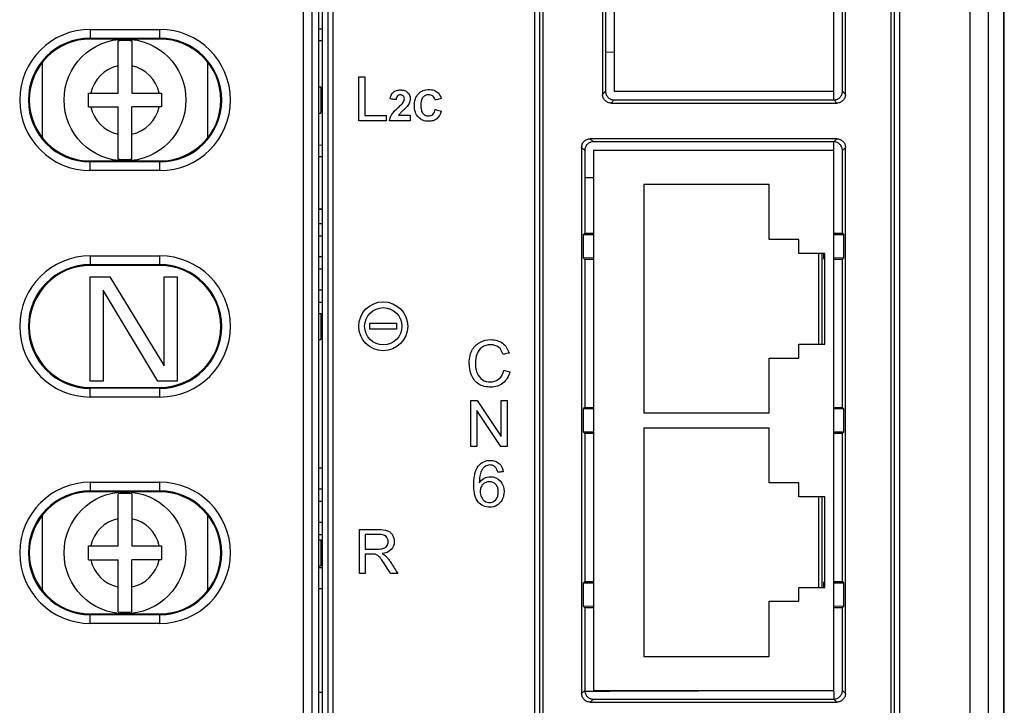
# Model space of a CAD drawing. Header units: millimetres. Extents: x -641 to 119, y -160 to 916.
# Tile 18 of 64: x -397 to -341, y 416 to 456. Entities that reach past the tile are written whole.
import ezdxf

# ---------------------------------------------------------------- set-up
doc = ezdxf.new("R2010")
doc.units = ezdxf.units.MM
doc.header["$LTSCALE"] = 32.67
doc.layers.get('0').update_dxf_attribs({"linetype": 'CONTINUOUS'})
doc.layers.add('02___PRT_ALL_AXES', color=7, linetype='CONTINUOUS')
doc.layers.add('03___PRT_ALL_CURVES', color=7, linetype='CONTINUOUS')

msp = doc.modelspace()

# ---------------------------------------------------------------- linework, layer by layer
at = {"color": 7, "linetype": 'Continuous'}
for p, q in [((-340.679, 291.129), (-340.679, 530.065)), ((-340.647, 291.1), (-340.647, 530.1)), ((-342.605, 292.011), (-342.605, 529.183)), ((-341.561, 292.011), (-341.561, 529.183)), ((-367.615, 295.936), (-367.615, 525.136)), ((-367.315, 295.936), (-367.315, 525.136)), ((-367.144, 525.136), (-367.144, 295.936)), ((-347.144, 295.936), (-347.144, 525.136)), ((-346.973, 525.136), (-346.973, 295.936)), ((-346.674, 525.136), (-346.674, 295.936)), ((-363.722, 482.477), (-363.722, 451.323)), ((-350.447, 451), (-350.447, 482.8)), ((-349.772, 451.323), (-349.772, 482.477)), ((-363.047, 482.3), (-363.047, 451.5)), ((-379.812, 312.437), (-379.812, 472.057)), ((-379.505, 472.057), (-379.505, 312.437)), ((-379.206, 472.057), (-379.206, 312.437)), ((-380.904, 313.693), (-380.904, 471.44)), ((-380.405, 313.693), (-380.405, 471.44)), ((-380.037, 469.789), (-380.037, 314.763)), ((-363.547, 456.15), (-363.547, 451.498)), ((-349.947, 451.498), (-349.947, 456.15)), ((-393.144, 455.05), (-393.144, 454.498)), ((-393.144, 455.05), (-389.144, 455.05)), ((-389.144, 454.498), (-389.144, 455.05)), ((-379.812, 455.066), (-380.037, 455.072)), ((-393.144, 454.55), (-389.144, 454.55)), ((-389.144, 454.498), (-393.144, 454.498)), ((-391.547, 451.4), (-391.547, 454.39)), ((-390.747, 454.39), (-390.747, 451.4)), ((-379.812, 454.404), (-380.037, 454.402)), ((-363.047, 453.731), (-363.547, 453.744)), ((-395.897, 453.121), (-395.897, 448.874)), ((-386.397, 448.865), (-386.397, 453.131)), ((-377.717, 449.806), (-377.717, 452.331)), ((-377.717, 452.331), (-377.38, 452.331)), ((-377.38, 452.331), (-377.38, 450.104)), ((-393.247, 450.6), (-393.247, 451.4)), ((-393.247, 451.4), (-391.547, 451.4)), ((-390.747, 451.4), (-389.047, 451.4)), ((-389.047, 451.4), (-389.047, 450.6)), ((-380.037, 451.75), (-379.897, 451.75)), ((-379.897, 451.75), (-379.897, 450.25)), ((-363.722, 451.323), (-363.547, 451.498)), ((-363.047, 451.5), (-350.447, 451.5)), ((-349.772, 451.323), (-349.947, 451.498)), ((-363.224, 450.825), (-363.049, 451)), ((-363.224, 450.825), (-350.27, 450.825)), ((-363.049, 451), (-350.445, 451)), ((-350.27, 450.825), (-350.445, 451)), ((-393.247, 450.6), (-391.547, 450.6)), ((-391.547, 447.609), (-391.547, 450.6)), ((-390.747, 447.609), (-390.747, 450.6)), ((-389.047, 450.6), (-390.747, 450.6)), ((-380.037, 450.25), (-379.897, 450.25)), ((-376.14, 449.806), (-377.717, 449.806)), ((-377.38, 450.104), (-376.14, 450.104)), ((-376.14, 450.104), (-376.14, 449.806)), ((-350.27, 448.775), (-364.424, 448.775)), ((-364.424, 448.775), (-364.249, 448.6)), ((-350.445, 448.6), (-364.249, 448.6)), ((-350.447, 417.1), (-350.447, 448.6)), ((-350.27, 448.775), (-350.445, 448.6)), ((-379.812, 448.395), (-380.037, 448.397)), ((-364.922, 448.277), (-364.922, 416.923)), ((-364.922, 448.277), (-364.747, 448.102)), ((-364.747, 448.102), (-364.747, 443.35)), ((-364.247, 448.1), (-364.247, 417.1)), ((-350.447, 448.1), (-364.247, 448.1)), ((-349.772, 448.277), (-349.947, 448.102)), ((-349.947, 443.35), (-349.947, 448.102)), ((-349.772, 416.923), (-349.772, 448.277)), ((-393.144, 446.945), (-393.144, 447.498)), ((-393.144, 447.498), (-389.144, 447.498)), ((-389.144, 447.445), (-393.144, 447.445)), ((-389.144, 446.945), (-389.144, 447.498)), ((-379.812, 447.734), (-380.037, 447.728)), ((-389.144, 446.945), (-393.144, 446.945)), ((-364.247, 446.538), (-364.747, 446.525)), ((-361.347, 446.15), (-361.347, 433.02)), ((-354.147, 446.15), (-361.347, 446.15)), ((-354.147, 442.985), (-354.147, 446.15)), ((-379.812, 444.734), (-380.037, 444.729)), ((-379.812, 444.711), (-380.037, 444.705)), ((-364.747, 443.35), (-364.816, 443.281)), ((-364.747, 443.35), (-364.247, 443.35)), ((-350.447, 443.35), (-349.947, 443.35)), ((-349.947, 443.35), (-349.878, 443.281)), ((-364.816, 441.919), (-364.816, 443.281)), ((-364.816, 443.281), (-364.247, 443.271)), ((-352.447, 442.985), (-354.147, 442.985)), ((-352.447, 442.185), (-352.447, 442.985)), ((-350.447, 443.271), (-349.878, 443.281)), ((-349.878, 443.281), (-349.878, 441.919)), ((-393.144, 442.05), (-393.144, 441.498)), ((-393.144, 442.05), (-389.144, 442.05)), ((-389.144, 441.498), (-389.144, 442.05)), ((-364.247, 441.928), (-364.816, 441.919)), ((-364.747, 441.85), (-364.816, 441.919)), ((-364.747, 441.85), (-364.747, 433.35)), ((-364.247, 441.85), (-364.747, 441.85)), ((-350.947, 442.185), (-352.447, 442.185)), ((-351.305, 436.985), (-351.305, 442.185)), ((-351.106, 436.985), (-351.106, 442.185)), ((-351.036, 442.185), (-351.036, 441.939)), ((-350.951, 441.937), (-351.036, 441.939)), ((-350.947, 441.85), (-351.036, 441.939)), ((-350.947, 436.985), (-350.947, 442.185)), ((-349.878, 441.919), (-350.447, 441.928)), ((-349.947, 441.85), (-350.447, 441.85)), ((-349.947, 441.85), (-349.878, 441.919)), ((-349.947, 433.35), (-349.947, 441.85)), ((-393.144, 441.55), (-389.144, 441.55)), ((-389.144, 441.498), (-393.144, 441.498)), ((-380.037, 438.75), (-379.897, 438.75)), ((-379.897, 438.75), (-379.897, 437.25)), ((-377.085, 437.837), (-377.085, 438.177)), ((-377.085, 438.177), (-375.547, 438.177)), ((-375.547, 437.837), (-377.085, 437.837)), ((-375.547, 438.177), (-375.547, 437.837)), ((-380.037, 437.25), (-379.897, 437.25)), ((-352.447, 436.985), (-350.947, 436.985)), ((-352.447, 436.185), (-352.447, 436.985)), ((-354.147, 436.185), (-352.447, 436.185)), ((-354.147, 433.02), (-354.147, 436.185)), ((-393.144, 433.945), (-393.144, 434.498)), ((-393.144, 434.498), (-389.144, 434.498)), ((-389.144, 434.445), (-393.144, 434.445)), ((-389.144, 433.945), (-389.144, 434.498)), ((-389.144, 433.945), (-393.144, 433.945)), ((-371.28, 431.111), (-371.28, 433.746)), ((-371.28, 433.746), (-370.921, 433.746)), ((-370.921, 433.746), (-369.539, 431.677)), ((-369.539, 431.677), (-369.539, 433.746)), ((-369.539, 433.746), (-369.202, 433.746)), ((-369.202, 433.746), (-369.202, 431.111)), ((-370.944, 433.18), (-370.944, 431.111)), ((-369.562, 431.111), (-370.944, 433.18)), ((-364.747, 433.35), (-364.816, 433.281)), ((-364.816, 433.281), (-364.247, 433.271)), ((-364.816, 431.919), (-364.816, 433.281)), ((-364.747, 433.35), (-364.247, 433.35)), ((-350.447, 433.35), (-349.947, 433.35)), ((-350.447, 433.271), (-349.878, 433.281)), ((-349.947, 433.35), (-349.878, 433.281)), ((-349.878, 433.281), (-349.878, 431.919)), ((-354.147, 433.02), (-361.347, 433.02)), ((-361.347, 432.18), (-354.147, 432.18)), ((-361.347, 432.18), (-361.347, 419.05)), ((-354.147, 429.015), (-354.147, 432.18)), ((-364.247, 431.928), (-364.816, 431.919)), ((-364.747, 431.85), (-364.816, 431.919)), ((-364.247, 431.85), (-364.747, 431.85)), ((-364.747, 431.85), (-364.747, 423.35)), ((-349.878, 431.919), (-350.447, 431.928)), ((-349.947, 431.85), (-350.447, 431.85)), ((-349.947, 431.85), (-349.878, 431.919)), ((-349.947, 423.35), (-349.947, 431.85)), ((-370.944, 431.111), (-371.28, 431.111)), ((-369.202, 431.111), (-369.562, 431.111)), ((-393.144, 429.05), (-393.144, 428.498)), ((-393.144, 429.05), (-389.144, 429.05)), ((-389.144, 428.498), (-389.144, 429.05)), ((-352.447, 429.015), (-354.147, 429.015)), ((-352.447, 428.215), (-352.447, 429.015)), ((-393.144, 428.55), (-389.144, 428.55)), ((-389.144, 428.498), (-393.144, 428.498)), ((-391.547, 425.4), (-391.547, 428.39)), ((-390.747, 428.39), (-390.747, 425.4)), ((-350.947, 428.215), (-352.447, 428.215)), ((-351.305, 423.015), (-351.305, 428.215)), ((-351.106, 423.015), (-351.106, 428.215)), ((-350.947, 423.015), (-350.947, 428.215)), ((-395.897, 427.121), (-395.897, 422.874)), ((-386.397, 422.865), (-386.397, 427.131)), ((-393.247, 424.6), (-393.247, 425.4)), ((-393.247, 425.4), (-391.547, 425.4)), ((-390.747, 425.4), (-389.047, 425.4)), ((-389.047, 425.4), (-389.047, 424.6)), ((-380.037, 425.75), (-379.897, 425.75)), ((-379.897, 425.75), (-379.897, 424.25)), ((-393.247, 424.6), (-391.547, 424.6)), ((-391.547, 421.609), (-391.547, 424.6)), ((-390.747, 421.609), (-390.747, 424.6)), ((-389.047, 424.6), (-390.747, 424.6)), ((-380.037, 424.25), (-379.897, 424.25)), ((-364.747, 423.35), (-364.816, 423.281)), ((-364.816, 423.281), (-364.247, 423.271)), ((-364.816, 421.919), (-364.816, 423.281)), ((-364.747, 423.35), (-364.247, 423.35)), ((-352.447, 423.015), (-350.947, 423.015)), ((-352.447, 422.215), (-352.447, 423.015)), ((-351.036, 423.261), (-350.947, 423.35)), ((-351.036, 423.261), (-350.951, 423.262)), ((-351.036, 423.261), (-351.036, 423.015)), ((-350.447, 423.35), (-349.947, 423.35)), ((-350.447, 423.271), (-349.878, 423.281)), ((-349.947, 423.35), (-349.878, 423.281)), ((-349.878, 423.281), (-349.878, 421.919)), ((-364.247, 421.928), (-364.816, 421.919)), ((-364.747, 421.85), (-364.816, 421.919)), ((-354.147, 422.215), (-352.447, 422.215)), ((-354.147, 419.05), (-354.147, 422.215)), ((-349.878, 421.919), (-350.447, 421.928)), ((-349.947, 421.85), (-349.878, 421.919)), ((-393.144, 420.945), (-393.144, 421.498)), ((-393.144, 421.498), (-389.144, 421.498)), ((-389.144, 421.445), (-393.144, 421.445)), ((-389.144, 420.945), (-389.144, 421.498)), ((-364.247, 421.85), (-364.747, 421.85)), ((-364.747, 421.85), (-364.747, 417.098)), ((-349.947, 421.85), (-350.447, 421.85)), ((-349.947, 417.098), (-349.947, 421.85)), ((-389.144, 420.945), (-393.144, 420.945)), ((-361.347, 419.05), (-354.147, 419.05)), ((-364.922, 416.923), (-364.747, 417.098)), ((-364.247, 417.1), (-350.447, 417.1)), ((-350.447, 417.037), (-350.447, 416.6)), ((-349.772, 416.923), (-349.947, 417.098)), ((-364.424, 416.425), (-364.249, 416.6)), ((-364.424, 416.425), (-350.27, 416.425)), ((-364.249, 416.6), (-350.445, 416.6)), ((-350.27, 416.425), (-350.445, 416.6))]:
    msp.add_line(p, q, dxfattribs=at)
at = {"color": 4, "linetype": 'Continuous'}
msp.add_line((-350.447, 417.037), (-350.447, 417.1), dxfattribs=at)
at = {"color": 7, "linetype": 'Continuous'}
for centre, radius in [((-391.147, 451), 3.5), ((-376.316, 438.006), 1.405), ((-376.316, 438.008), 1.069), ((-391.147, 425), 3.5)]:
    msp.add_circle(centre, radius, dxfattribs=at)
for centre, radius, start, end in [((-393.144, 450.998), 4.052, 90, 270), ((-389.144, 450.998), 4.052, 270, 90), ((-393.144, 450.998), 3.553, 90, 270), ((-393.144, 450.998), 3.5, 90, 270), ((-391.147, 451), 3.414, 83.2719, 96.7281), ((-389.144, 450.998), 3.553, 270, 90), ((-389.144, 450.998), 3.5, 270, 90), ((-391.147, 451), 2, 101.537, 168.463), ((-391.147, 451), 2, 11.537, 78.463), ((-391.147, 451), 2, 191.537, 258.463), ((-391.147, 451), 2, 281.537, 348.463), ((-391.147, 451), 3.414, 263.2719, 276.7281), ((-393.144, 437.998), 4.052, 90, 270), ((-389.144, 437.998), 4.052, 270, 90), ((-393.144, 437.998), 3.553, 90, 270), ((-393.144, 437.998), 3.5, 90, 270), ((-389.144, 437.998), 3.553, 270, 90), ((-389.144, 437.998), 3.5, 270, 90), ((-393.144, 424.998), 4.052, 90, 270), ((-389.144, 424.998), 4.052, 270, 90), ((-393.144, 424.998), 3.553, 90, 270), ((-393.144, 424.998), 3.5, 90, 270), ((-391.147, 425), 3.414, 83.2719, 96.7281), ((-389.144, 424.998), 3.553, 270, 90), ((-389.144, 424.998), 3.5, 270, 90), ((-391.147, 425), 2, 101.537, 168.463), ((-391.147, 425), 2, 11.537, 78.463), ((-391.147, 425), 2, 191.537, 258.463), ((-391.147, 425), 2, 281.537, 348.463), ((-391.147, 425), 3.414, 263.2719, 276.7281)]:
    msp.add_arc(centre, radius, start, end, dxfattribs=at)
for points, start_tangent, end_tangent in [([(-375.917, 451.058, 102.102), (-375.727, 451.459, 102.102), (-375.548, 451.551, 102.102), (-375.328, 451.581, 102.102), (-375.093, 451.546, 102.102), (-374.915, 451.44, 102.102), (-374.765, 451.089, 102.102), (-374.769, 451.011, 102.102)], (0.107506, 0.994204), (-0.122197, -0.992506)), ([(-375.456, 450.568, 102.102), (-375.271, 450.747, 102.102), (-375.174, 450.858, 102.102), (-375.122, 450.962, 102.102), (-375.104, 451.065, 102.102), (-375.166, 451.239, 102.102), (-375.335, 451.3, 102.102), (-375.498, 451.244, 102.102)], (0.732206, 0.681083), (-0.742311, -0.670056)), ([(-374.479, 451.028, 102.102), (-374.467, 451.066, 102.102), (-374.296, 451.359, 102.102), (-374.032, 451.542, 102.102), (-373.696, 451.603, 102.102), (-373.401, 451.555, 102.102), (-373.168, 451.411, 102.102), (-372.987, 451.085, 102.102)], (0.281858, 0.959456), (0.273486, -0.961876)), ([(-373.339, 451, 102.102), (-373.471, 451.217, 102.102), (-373.714, 451.297, 102.102), (-373.893, 451.262, 102.102), (-374.035, 451.157, 102.102), (-374.127, 450.972, 102.102), (-374.158, 450.701, 102.102), (-374.128, 450.414, 102.102)], (-0.222726, 0.974881), (0.254817, -0.966989)), ([(-363.224, 450.825), (-363.415, 450.863), (-363.576, 450.97), (-363.684, 451.132), (-363.722, 451.323)], (-1, 0), (0, 1)), ([(-363.547, 451.498), (-363.509, 451.307), (-363.401, 451.145), (-363.24, 451.038), (-363.049, 451)], (0, -1), (1, 0)), ([(-350.445, 451), (-350.254, 451.038), (-350.093, 451.145), (-349.985, 451.307), (-349.947, 451.498)], (1, 0), (0, 1)), ([(-349.772, 451.323), (-349.81, 451.132), (-349.918, 450.97), (-350.079, 450.863), (-350.27, 450.825)], (0, -1), (-1, 0)), ([(-375.578, 451.025, 102.102), (-375.631, 451.03, 102.102), (-375.917, 451.058, 102.102)], (-0.995077, 0.099103), (-0.995077, 0.099103)), ([(-375.498, 451.244, 102.102), (-375.505, 451.236, 102.102), (-375.578, 451.025, 102.102)], (-0.742311, -0.670056), (-0.066172, -0.997808)), ([(-374.769, 451.011, 102.102), (-374.808, 450.862, 102.102), (-374.863, 450.751, 102.102), (-374.944, 450.636, 102.102), (-375.03, 450.54, 102.102), (-375.166, 450.41, 102.102), (-375.298, 450.288, 102.102), (-375.37, 450.215, 102.102), (-375.409, 450.167, 102.102), (-375.44, 450.121, 102.102)], (-0.122197, -0.992506), (-0.50296, -0.86431)), ([(-372.981, 450.352, 102.102), (-373.246, 449.918, 102.102), (-373.457, 449.812, 102.102), (-373.717, 449.776, 102.102), (-374.039, 449.836, 102.102), (-374.297, 450.016, 102.102), (-374.468, 450.301, 102.102), (-374.525, 450.674, 102.102), (-374.479, 451.028, 102.102)], (-0.26355, -0.964646), (0.281858, 0.959456)), ([(-372.987, 451.085, 102.102), (-373.042, 451.072, 102.102), (-373.339, 451, 102.102)], (-0.971903, -0.235383), (-0.971903, -0.235383)), ([(-375.953, 449.806, 102.102), (-375.837, 450.144, 102.102), (-375.456, 450.568, 102.102)], (0.107905, 0.994161), (0.733527, 0.67966)), ([(-374.128, 450.414, 102.102), (-374.037, 450.224, 102.102), (-373.898, 450.117, 102.102), (-373.722, 450.082, 102.102), (-373.476, 450.173, 102.102), (-373.328, 450.46, 102.102)], (0.254817, -0.966989), (0.22279, 0.974866)), ([(-373.328, 450.46, 102.102), (-373.274, 450.443, 102.102), (-372.981, 450.352, 102.102)], (0.955286, -0.295684), (0.955286, -0.295684)), ([(-374.765, 449.806, 102.102), (-374.951, 449.806, 102.102), (-375.953, 449.806, 102.102)], (-1, 0), (-1, 0)), ([(-375.44, 450.121, 102.102), (-375.334, 450.121, 102.102), (-374.765, 450.121, 102.102)], (1, 0), (1, 0)), ([(-374.765, 450.121, 102.102), (-374.765, 450.071, 102.102), (-374.765, 449.806, 102.102)], (0, -1), (0, -1)), ([(-364.922, 448.277), (-364.884, 448.468), (-364.776, 448.629), (-364.615, 448.737), (-364.424, 448.775)], (0, 1), (1, 0)), ([(-364.249, 448.6), (-364.44, 448.562), (-364.601, 448.454), (-364.709, 448.293), (-364.747, 448.102)], (-1, 0), (0, -1)), ([(-349.947, 448.102), (-349.985, 448.293), (-350.093, 448.454), (-350.254, 448.562), (-350.445, 448.6)], (0, 1), (-1, 0)), ([(-350.27, 448.775), (-350.079, 448.737), (-349.918, 448.629), (-349.81, 448.468), (-349.772, 448.277)], (1, 0), (0, -1)), ([(-371.325, 436.35, 102.102), (-371.222, 436.615, 102.102), (-370.774, 437.08, 102.102), (-370.134, 437.239, 102.102), (-369.77, 437.188, 102.102), (-369.468, 437.038, 102.102), (-369.092, 436.472, 102.102)], (0.259273, 0.965804), (0.27966, -0.960099)), ([(-369.434, 436.391, 102.102), (-369.701, 436.81, 102.102), (-369.899, 436.908, 102.102), (-370.141, 436.941, 102.102), (-370.421, 436.905, 102.102), (-370.651, 436.796, 102.102), (-370.938, 436.405, 102.102), (-371.021, 435.899, 102.102), (-370.954, 435.392, 102.102)], (-0.3049, 0.952384), (0.321097, -0.947046)), ([(-369.048, 435.396, 102.102), (-369.443, 434.741, 102.102), (-369.76, 434.572, 102.102), (-370.14, 434.516, 102.102), (-370.527, 434.559, 102.102), (-370.834, 434.689, 102.102), (-371.069, 434.901, 102.102), (-371.24, 435.191, 102.102), (-371.38, 435.897, 102.102), (-371.325, 436.35, 102.102)], (-0.247884, -0.96879), (0.259273, 0.965804)), ([(-369.092, 436.472, 102.102), (-369.146, 436.459, 102.102), (-369.434, 436.391, 102.102)], (-0.973179, -0.230051), (-0.973179, -0.230051)), ([(-370.954, 435.392, 102.102), (-370.923, 435.312, 102.102), (-370.618, 434.937, 102.102), (-370.169, 434.813, 102.102), (-369.671, 434.982, 102.102), (-369.395, 435.484, 102.102)], (0.321097, -0.947046), (0.211705, 0.977334)), ([(-369.395, 435.484, 102.102), (-369.341, 435.47, 102.102), (-369.048, 435.396, 102.102)], (0.969231, -0.246154), (0.969231, -0.246154)), ([(-369.546, 427.954, 102.102), (-369.778, 427.732, 102.102), (-370.202, 427.619, 102.102), (-370.57, 427.693, 102.102), (-370.863, 427.916, 102.102), (-371.054, 428.31, 102.102), (-371.102, 428.579, 102.102), (-371.118, 428.896, 102.102), (-371.101, 429.252, 102.102), (-371.047, 429.556, 102.102), (-370.863, 429.971, 102.102)], (-0.572624, -0.819818), (0.58926, 0.807943)), ([(-370.863, 429.971, 102.102), (-370.835, 430.007, 102.102), (-370.546, 430.233, 102.102), (-370.17, 430.309, 102.102), (-369.887, 430.265, 102.102), (-369.659, 430.134, 102.102), (-369.42, 429.653, 102.102)], (0.58926, 0.807943), (0.128448, -0.991716)), ([(-369.74, 429.625, 102.102), (-369.864, 429.905, 102.102), (-370.011, 430.009, 102.102), (-370.19, 430.044, 102.102), (-370.466, 429.958, 102.102), (-370.602, 429.82, 102.102), (-370.706, 429.631, 102.102), (-370.799, 429.022, 102.102)], (-0.220261, 0.975441), (-0.009156, -0.999958)), ([(-370.799, 429.022, 102.102), (-370.512, 429.285, 102.102), (-370.157, 429.372, 102.102), (-369.604, 429.134, 102.102), (-369.376, 428.519, 102.102), (-369.484, 428.058, 102.102), (-369.546, 427.954, 102.102)], (0.549929, 0.835212), (-0.572624, -0.819818)), ([(-369.42, 429.653, 102.102), (-369.47, 429.648, 102.102), (-369.74, 429.625, 102.102)], (-0.996305, -0.085888), (-0.996305, -0.085888)), ([(-369.707, 428.522, 102.102), (-369.743, 428.742, 102.102), (-369.852, 428.928, 102.102), (-370.222, 429.085, 102.102), (-370.595, 428.928, 102.102), (-370.709, 428.748, 102.102), (-370.749, 428.515, 102.102)], (-0.025516, 0.999674), (-0.000514, -1)), ([(-370.749, 428.515, 102.102), (-370.678, 428.196, 102.102), (-370.479, 427.963, 102.102), (-370.209, 427.883, 102.102), (-369.854, 428.048, 102.102), (-369.744, 428.243, 102.102), (-369.707, 428.498, 102.102), (-369.707, 428.522, 102.102)], (-0.000514, -1), (-0.025516, 0.999674)), ([(-377.689, 426.331, 102.102), (-377.515, 426.331, 102.102), (-376.574, 426.331, 102.102)], (1, 0), (1, 0)), ([(-377.689, 423.806, 102.102), (-377.689, 424.201, 102.102), (-377.689, 426.331, 102.102)], (0, 1), (0, 1)), ([(-377.353, 426.05, 102.102), (-377.353, 425.92, 102.102), (-377.353, 425.217, 102.102)], (0, -1), (0, -1)), ([(-376.56, 426.05, 102.102), (-376.684, 426.05, 102.102), (-377.353, 426.05, 102.102)], (-1, 0), (-1, 0)), ([(-376.641, 425.217, 102.102), (-376.287, 425.265, 102.102), (-376.096, 425.416, 102.102), (-376.03, 425.641, 102.102), (-376.157, 425.935, 102.102), (-376.56, 426.05, 102.102)], (1, 0), (-1, 0)), ([(-376.574, 426.331, 102.102), (-376.065, 426.263, 102.102), (-375.909, 426.169, 102.102), (-375.787, 426.022, 102.102), (-375.683, 425.641, 102.102), (-375.855, 425.188, 102.102), (-376.388, 424.953, 102.102)], (1, 0), (-0.990455, -0.137839)), ([(-377.353, 425.217, 102.102), (-377.242, 425.217, 102.102), (-376.641, 425.217, 102.102)], (1, 0), (1, 0)), ([(-377.353, 424.925, 102.102), (-377.353, 424.75, 102.102), (-377.353, 423.806, 102.102)], (0, -1), (0, -1)), ([(-376.969, 424.925, 102.102), (-377.029, 424.925, 102.102), (-377.353, 424.925, 102.102)], (-1, 0), (-1, 0)), ([(-376.226, 424.331, 102.102), (-376.465, 424.678, 102.102), (-376.633, 424.846, 102.102), (-376.784, 424.913, 102.102), (-376.969, 424.925, 102.102)], (-0.539108, 0.842237), (-1, 0)), ([(-376.388, 424.953, 102.102), (-376.187, 424.828, 102.102), (-376.045, 424.677, 102.102), (-375.912, 424.492, 102.102)], (0.902045, -0.431643), (0.539451, -0.842017)), ([(-375.894, 423.806, 102.102), (-375.946, 423.888, 102.102), (-376.226, 424.331, 102.102)], (-0.534087, 0.84543), (-0.534087, 0.84543)), ([(-375.912, 424.492, 102.102), (-375.844, 424.385, 102.102), (-375.478, 423.806, 102.102)], (0.534608, -0.8451), (0.534608, -0.8451)), ([(-377.353, 423.806, 102.102), (-377.405, 423.806, 102.102), (-377.689, 423.806, 102.102)], (-1, 0), (-1, 0)), ([(-375.478, 423.806, 102.102), (-375.543, 423.806, 102.102), (-375.894, 423.806, 102.102)], (-1, 0), (-1, 0)), ([(-380.037, 417.004), (-379.812, 417.005)], (0.999993, 0.003679), (0.999993, 0.003679)), ([(-364.424, 416.425), (-364.615, 416.463), (-364.776, 416.57), (-364.884, 416.732), (-364.922, 416.923)], (-1, 0), (0, 1)), ([(-364.747, 417.098), (-364.709, 416.907), (-364.601, 416.745), (-364.44, 416.638), (-364.249, 416.6)], (0, -1), (1, 0)), ([(-364.747, 417.06), (-364.247, 417.062)], (0.999993, 0.003647), (0.999993, 0.003646)), ([(-364.247, 417.062), (-356.812, 417.089), (-353.746, 417.1)], (0.999993, 0.003646), (0.999993, 0.003625)), ([(-350.445, 416.6), (-350.254, 416.638), (-350.093, 416.745), (-349.985, 416.907), (-349.947, 417.098)], (1, 0), (0, 1)), ([(-349.772, 416.923), (-349.81, 416.732), (-349.918, 416.57), (-350.079, 416.463), (-350.27, 416.425)], (0, -1), (-1, 0))]:
    msp.add_spline(points, degree=3, dxfattribs=dict(at, start_tangent=start_tangent, end_tangent=end_tangent))
at = {"layer": '02___PRT_ALL_AXES', "color": 7, "linetype": 'Continuous'}
for p, q in [((-380.037, 443.91), (-379.812, 443.91)), ((-380.037, 443.205), (-379.812, 443.205)), ((-380.037, 442.005), (-379.812, 442.005)), ((-380.037, 441.3), (-379.812, 441.3)), ((-380.037, 440.1), (-379.812, 440.1)), ((-380.037, 439.395), (-379.812, 439.395)), ((-379.897, 438.195), (-379.812, 438.195)), ((-380.037, 429.87), (-379.812, 429.87)), ((-380.037, 428.67), (-379.812, 428.67)), ((-380.037, 427.965), (-379.812, 427.965)), ((-380.037, 426.765), (-379.812, 426.765)), ((-380.037, 426.06), (-379.812, 426.06)), ((-379.897, 424.86), (-379.812, 424.86)), ((-380.037, 424.155), (-379.812, 424.155)), ((-380.037, 422.955), (-379.812, 422.955))]:
    msp.add_line(p, q, dxfattribs=at)
at = {"layer": '03___PRT_ALL_CURVES', "linetype": 'Continuous'}
for p, q in [((-393.147, 434.85), (-393.147, 440.85)), ((-393.147, 440.85), (-392.022, 440.85)), ((-392.022, 440.85), (-388.897, 435.743)), ((-388.897, 435.743), (-388.897, 440.85)), ((-388.897, 440.85), (-388.147, 440.85)), ((-388.147, 440.85), (-388.147, 434.85)), ((-392.397, 440.084), (-392.397, 434.85)), ((-389.272, 434.85), (-392.397, 440.084)), ((-392.397, 434.85), (-393.147, 434.85)), ((-388.147, 434.85), (-389.272, 434.85))]:
    msp.add_line(p, q, dxfattribs=at)

doc.saveas('drawing.dxf')
